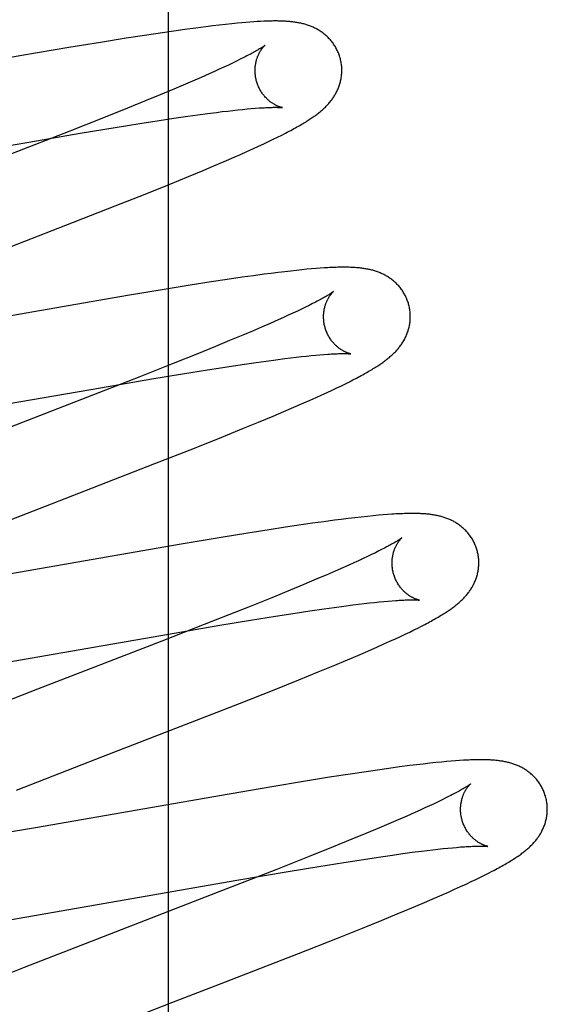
# Model space of a CAD drawing. Header units: inches. Extents: x 0 to 270, y 0 to 175.
# Tile 56 of 81: x 90.982 to 91.103, y 89.816 to 90.044. Entities that reach past the tile are written whole.
import ezdxf

# ---------------------------------------------------------------- set-up
doc = ezdxf.new("R2010")
doc.units = ezdxf.units.IN
doc.header["$LTSCALE"] = 14.84127
doc.header["$MEASUREMENT"] = 0
doc.linetypes.add('HIDDEN', pattern=[0.2, 0.1, -0.1])
doc.layers.add('DEFAULT_2', color=8, linetype='HIDDEN')

msp = doc.modelspace()

# ---------------------------------------------------------------- linework, layer by layer
at = {"layer": 'DEFAULT_2', "color": 8, "linetype": 'HIDDEN'}
for p, q in [((91.01586, 86.13568), (91.01586, 91.63618)), ((91.03464, 90.043), (91.03372, 90.04293)), ((91.03551, 90.04307), (91.03464, 90.043)), ((91.03632, 90.04312), (91.03551, 90.04307)), ((91.03708, 90.04316), (91.03632, 90.04312)), ((91.01712, 90.04095), (91.01448, 90.04056)), ((91.01966, 90.0413), (91.01712, 90.04095)), ((91.02213, 90.04164), (91.01966, 90.0413)), ((91.02451, 90.04195), (91.02213, 90.04164)), ((91.02605, 90.04214), (91.02451, 90.04195)), ((91.02756, 90.04231), (91.02605, 90.04214)), ((91.02903, 90.04248), (91.02756, 90.04231)), ((91.03046, 90.04263), (91.02903, 90.04248)), ((91.03168, 90.04275), (91.03046, 90.04263)), ((91.03274, 90.04285), (91.03168, 90.04275)), ((91.03372, 90.04293), (91.03274, 90.04285)), ((91.00612, 90.03928), (91.00018, 90.03833)), ((91.01085, 90.04002), (91.00612, 90.03928)), ((91.01448, 90.04056), (91.01085, 90.04002)), ((90.99292, 90.03712), (90.98204, 90.03527)), ((91.00018, 90.03833), (90.99292, 90.03712)), ((90.98204, 90.03527), (90.93669, 90.02737)), ((91.03156, 90.03401), (91.03065, 90.03357)), ((91.03241, 90.03443), (91.03156, 90.03401)), ((91.0332, 90.03482), (91.03241, 90.03443)), ((91.02645, 90.03161), (91.02526, 90.03108)), ((91.02758, 90.03213), (91.02645, 90.03161)), ((91.02866, 90.03263), (91.02758, 90.03213)), ((91.02968, 90.03311), (91.02866, 90.03263)), ((91.03065, 90.03357), (91.02968, 90.03311)), ((91.02138, 90.02938), (91.01928, 90.02848)), ((91.02338, 90.03025), (91.02138, 90.02938)), ((91.02526, 90.03108), (91.02338, 90.03025)), ((91.01707, 90.02754), (91.01397, 90.02625)), ((91.01928, 90.02848), (91.01707, 90.02754)), ((91.01069, 90.0249), (91.00638, 90.02314)), ((91.01397, 90.02625), (91.01069, 90.0249)), ((91.00638, 90.02314), (91.0009, 90.02095)), ((91.02951, 90.0225), (91.03072, 90.02264)), ((91.03072, 90.02264), (91.03187, 90.02276)), ((91.03187, 90.02276), (91.03296, 90.02288)), ((91.03296, 90.02288), (91.03398, 90.02297)), ((91.03398, 90.02297), (91.03495, 90.02306)), ((91.03495, 90.02306), (91.03587, 90.02313)), ((91.0009, 90.02095), (90.99314, 90.01788)), ((91.00925, 90.01962), (91.01373, 90.02032)), ((91.01373, 90.02032), (91.01713, 90.02083)), ((91.01713, 90.02083), (91.02036, 90.0213)), ((91.02036, 90.0213), (91.02266, 90.02162)), ((91.02266, 90.02162), (91.02485, 90.02192)), ((91.02485, 90.02192), (91.02692, 90.02219)), ((91.02692, 90.02219), (91.02824, 90.02235)), ((91.02824, 90.02235), (91.02951, 90.0225)), ((90.99548, 90.01737), (91.00355, 90.01871)), ((91.00355, 90.01871), (91.00925, 90.01962)), ((90.99314, 90.01788), (90.97965, 90.01261)), ((90.98366, 90.01535), (90.99548, 90.01737)), ((91.03895, 90.01547), (91.04002, 90.01599)), ((91.04002, 90.01599), (91.04102, 90.01648)), ((91.04102, 90.01648), (91.04196, 90.01695)), ((91.04196, 90.01695), (91.04284, 90.0174)), ((90.93472, 90.00684), (90.98366, 90.01535)), ((91.03391, 90.01315), (91.03529, 90.01377)), ((91.03529, 90.01377), (91.03659, 90.01436)), ((91.03659, 90.01436), (91.03781, 90.01493)), ((91.03781, 90.01493), (91.03895, 90.01547)), ((91.02868, 90.01085), (91.03098, 90.01185)), ((91.03098, 90.01185), (91.03247, 90.0125)), ((91.03247, 90.0125), (91.03391, 90.01315)), ((91.02387, 90.00881), (91.02632, 90.00984)), ((91.02632, 90.00984), (91.02868, 90.01085)), ((91.01604, 90.00558), (91.02048, 90.0074)), ((91.02048, 90.0074), (91.02387, 90.00881)), ((91.01045, 90.00333), (91.01604, 90.00558)), ((91.00359, 90.0006), (91.01045, 90.00333)), ((90.99221, 89.99614), (91.00359, 90.0006)), ((90.96914, 89.9872), (90.99221, 89.99614)), ((91.05082, 89.98624), (91.04987, 89.98617)), ((91.05172, 89.9863), (91.05082, 89.98624)), ((91.03288, 89.98415), (91.02936, 89.98364)), ((91.03544, 89.98451), (91.03288, 89.98415)), ((91.03794, 89.98485), (91.03544, 89.98451)), ((91.03957, 89.98506), (91.03794, 89.98485)), ((91.04115, 89.98526), (91.03957, 89.98506)), ((91.04266, 89.98544), (91.04115, 89.98526)), ((91.04408, 89.9856), (91.04266, 89.98544)), ((91.04541, 89.98575), (91.04408, 89.9856)), ((91.04664, 89.98588), (91.04541, 89.98575)), ((91.04779, 89.98599), (91.04664, 89.98588)), ((91.04887, 89.98609), (91.04779, 89.98599)), ((91.04987, 89.98617), (91.04887, 89.98609)), ((91.02087, 89.98232), (91.01486, 89.98135)), ((91.02567, 89.98308), (91.02087, 89.98232)), ((91.02936, 89.98364), (91.02567, 89.98308)), ((91.00645, 89.97995), (90.94283, 89.96893)), ((91.01486, 89.98135), (91.00645, 89.97995)), ((91.04743, 89.97726), (91.04653, 89.97682)), ((91.04828, 89.97767), (91.04743, 89.97726)), ((91.04906, 89.97807), (91.04828, 89.97767)), ((91.04236, 89.97488), (91.04118, 89.97435)), ((91.04349, 89.97539), (91.04236, 89.97488)), ((91.04456, 89.97589), (91.04349, 89.97539)), ((91.04557, 89.97636), (91.04456, 89.97589)), ((91.04653, 89.97682), (91.04557, 89.97636)), ((91.03733, 89.97266), (91.03524, 89.97176)), ((91.03931, 89.97352), (91.03733, 89.97266)), ((91.04118, 89.97435), (91.03931, 89.97352)), ((91.03304, 89.97083), (91.02996, 89.96954)), ((91.03524, 89.97176), (91.03304, 89.97083)), ((91.0267, 89.9682), (91.02241, 89.96645)), ((91.02996, 89.96954), (91.0267, 89.9682)), ((91.02241, 89.96645), (91.01695, 89.96426)), ((91.04529, 89.96571), (91.04651, 89.96585)), ((91.04651, 89.96585), (91.04767, 89.96597)), ((91.04767, 89.96597), (91.04877, 89.96609)), ((91.04877, 89.96609), (91.04981, 89.96619)), ((91.04981, 89.96619), (91.05079, 89.96627)), ((91.05079, 89.96627), (91.05171, 89.96635)), ((91.01695, 89.96426), (91.00923, 89.9612)), ((91.02487, 89.96281), (91.02939, 89.96351)), ((91.02939, 89.96351), (91.03282, 89.96403)), ((91.03282, 89.96403), (91.03608, 89.9645)), ((91.03608, 89.9645), (91.03839, 89.96483)), ((91.03839, 89.96483), (91.0406, 89.96512)), ((91.0406, 89.96512), (91.04269, 89.96539)), ((91.04269, 89.96539), (91.04402, 89.96556)), ((91.04402, 89.96556), (91.04529, 89.96571)), ((91.01203, 89.96071), (91.01912, 89.96188)), ((91.01912, 89.96188), (91.02487, 89.96281)), ((91.00923, 89.9612), (90.99579, 89.95595)), ((91.00018, 89.95869), (91.01203, 89.96071)), ((91.0547, 89.95866), (91.05572, 89.95915)), ((91.05572, 89.95915), (91.05666, 89.95961)), ((91.05666, 89.95961), (91.05756, 89.96006)), ((91.05756, 89.96006), (91.05839, 89.96048)), ((91.05839, 89.96048), (91.05918, 89.96089)), ((90.95096, 89.95012), (91.00018, 89.95869)), ((91.04992, 89.95645), (91.05123, 89.95704)), ((91.05123, 89.95704), (91.05246, 89.95761)), ((91.05246, 89.95761), (91.05362, 89.95815)), ((91.05362, 89.95815), (91.0547, 89.95866)), ((90.99579, 89.95595), (90.96815, 89.94526)), ((91.04479, 89.9542), (91.04707, 89.95519)), ((91.04707, 89.95519), (91.04853, 89.95583)), ((91.04853, 89.95583), (91.04992, 89.95645)), ((91.03663, 89.95076), (91.04, 89.95216)), ((91.04, 89.95216), (91.04243, 89.95319)), ((91.04243, 89.95319), (91.04479, 89.9542)), ((91.03312, 89.94932), (91.03663, 89.95076)), ((91.02855, 89.94746), (91.03312, 89.94932)), ((91.02183, 89.94478), (91.02855, 89.94746)), ((91.01271, 89.94119), (91.02183, 89.94478)), ((91.06638, 89.92943), (91.06536, 89.92935)), ((91.04909, 89.92742), (91.04645, 89.92704)), ((91.05165, 89.92778), (91.04909, 89.92742)), ((91.05412, 89.92811), (91.05165, 89.92778)), ((91.05571, 89.92831), (91.05412, 89.92811)), ((91.05726, 89.92851), (91.05571, 89.92831)), ((91.05879, 89.92869), (91.05726, 89.92851)), ((91.0603, 89.92886), (91.05879, 89.92869)), ((91.06174, 89.92902), (91.0603, 89.92886)), ((91.06305, 89.92915), (91.06174, 89.92902)), ((91.06425, 89.92926), (91.06305, 89.92915)), ((91.06536, 89.92935), (91.06425, 89.92926)), ((91.03413, 89.92513), (91.02799, 89.92412)), ((91.03904, 89.92591), (91.03413, 89.92513)), ((91.04282, 89.92649), (91.03904, 89.92591)), ((91.04645, 89.92704), (91.04282, 89.92649)), ((91.02799, 89.92412), (91.01833, 89.92249)), ((91.01833, 89.92249), (90.97062, 89.91419)), ((91.06355, 89.92063), (91.06267, 89.9202)), ((91.06437, 89.92104), (91.06355, 89.92063)), ((91.06513, 89.92142), (91.06437, 89.92104)), ((91.05857, 89.91828), (91.05741, 89.91775)), ((91.05968, 89.91879), (91.05857, 89.91828)), ((91.06074, 89.91928), (91.05968, 89.91879)), ((91.06173, 89.91975), (91.06074, 89.91928)), ((91.06267, 89.9202), (91.06173, 89.91975)), ((91.05427, 89.91637), (91.05224, 89.91548)), ((91.05619, 89.91721), (91.05427, 89.91637)), ((91.05741, 89.91775), (91.05619, 89.91721)), ((91.05009, 89.91457), (91.04708, 89.9133)), ((91.05224, 89.91548), (91.05009, 89.91457)), ((91.04388, 89.91198), (91.03966, 89.91025)), ((91.04708, 89.9133), (91.04388, 89.91198)), ((91.03966, 89.91025), (91.03428, 89.90808)), ((91.06096, 89.9089), (91.06218, 89.90904)), ((91.06218, 89.90904), (91.06334, 89.90917)), ((91.06334, 89.90917), (91.06445, 89.90928)), ((91.06445, 89.90928), (91.0655, 89.90938)), ((91.0655, 89.90938), (91.06648, 89.90947)), ((91.06648, 89.90947), (91.06741, 89.90955)), ((91.03428, 89.90808), (91.02664, 89.90505)), ((91.04504, 89.9067), (91.04847, 89.90722)), ((91.04847, 89.90722), (91.05173, 89.90769)), ((91.05173, 89.90769), (91.05404, 89.90802)), ((91.05404, 89.90802), (91.05625, 89.90831)), ((91.05625, 89.90831), (91.05835, 89.90859)), ((91.05835, 89.90859), (91.05968, 89.90875)), ((91.05968, 89.90875), (91.06096, 89.9089)), ((91.02664, 89.90505), (91.01435, 89.90024)), ((91.02769, 89.90389), (91.03477, 89.90507)), ((91.03477, 89.90507), (91.04052, 89.90599)), ((91.04052, 89.90599), (91.04504, 89.9067)), ((91.01585, 89.90187), (91.02769, 89.90389)), ((91.07045, 89.90185), (91.07147, 89.90234)), ((91.07147, 89.90234), (91.07243, 89.90281)), ((91.07243, 89.90281), (91.07332, 89.90325)), ((91.07332, 89.90325), (91.07416, 89.90368)), ((91.07416, 89.90368), (91.07495, 89.90409)), ((90.96086, 89.89233), (91.01585, 89.90187)), ((91.01435, 89.90024), (90.98567, 89.88914)), ((91.06552, 89.89958), (91.06689, 89.9002)), ((91.06689, 89.9002), (91.06816, 89.90078)), ((91.06816, 89.90078), (91.06935, 89.90133)), ((91.06935, 89.90133), (91.07045, 89.90185)), ((91.05955, 89.89696), (91.06185, 89.89795)), ((91.06185, 89.89795), (91.06408, 89.89894)), ((91.06408, 89.89894), (91.06552, 89.89958)), ((91.05385, 89.89456), (91.05716, 89.89595)), ((91.05716, 89.89595), (91.05955, 89.89696)), ((91.04588, 89.8913), (91.05039, 89.89313)), ((91.05039, 89.89313), (91.05385, 89.89456)), ((91.04022, 89.88902), (91.04588, 89.8913)), ((90.98567, 89.88914), (90.96773, 89.88215)), ((91.03227, 89.88587), (91.04022, 89.88902)), ((91.01858, 89.88053), (91.03227, 89.88587)), ((91.00091, 89.87369), (91.01858, 89.88053)), ((90.9808, 89.86589), (91.00091, 89.87369)), ((91.08297, 89.8727), (91.08204, 89.87263)), ((91.06406, 89.87051), (91.06141, 89.87012)), ((91.06663, 89.87087), (91.06406, 89.87051)), ((91.06911, 89.87121), (91.06663, 89.87087)), ((91.07151, 89.87152), (91.06911, 89.87121)), ((91.07306, 89.87172), (91.07151, 89.87152)), ((91.07459, 89.8719), (91.07306, 89.87172)), ((91.07608, 89.87207), (91.07459, 89.8719)), ((91.07749, 89.87222), (91.07608, 89.87207)), ((91.07879, 89.87235), (91.07749, 89.87222)), ((91.07997, 89.87246), (91.07879, 89.87235)), ((91.08104, 89.87255), (91.07997, 89.87246)), ((91.08204, 89.87263), (91.08104, 89.87255)), ((91.05299, 89.86883), (91.04701, 89.86786)), ((91.05775, 89.86957), (91.05299, 89.86883)), ((91.06141, 89.87012), (91.05775, 89.86957)), ((91.03971, 89.86665), (91.02765, 89.86459)), ((91.04701, 89.86786), (91.03971, 89.86665)), ((91.02765, 89.86459), (90.98563, 89.85726)), ((91.07895, 89.86364), (91.07804, 89.8632)), ((91.0798, 89.86406), (91.07895, 89.86364)), ((91.08058, 89.86446), (91.0798, 89.86406)), ((91.07498, 89.86177), (91.07385, 89.86125)), ((91.07606, 89.86227), (91.07498, 89.86177)), ((91.07708, 89.86274), (91.07606, 89.86227)), ((91.07804, 89.8632), (91.07708, 89.86274)), ((91.06879, 89.85902), (91.06669, 89.85812)), ((91.07078, 89.85989), (91.06879, 89.85902)), ((91.07266, 89.86072), (91.07078, 89.85989)), ((91.07385, 89.86125), (91.07266, 89.86072)), ((90.98563, 89.85726), (90.97291, 89.85509)), ((91.06448, 89.85718), (91.06138, 89.85589)), ((91.06669, 89.85812), (91.06448, 89.85718)), ((91.05811, 89.85454), (91.0538, 89.85279)), ((91.06138, 89.85589), (91.05811, 89.85454)), ((91.0538, 89.85279), (91.04833, 89.85059)), ((91.07677, 89.85211), (91.07799, 89.85225)), ((91.07799, 89.85225), (91.07915, 89.85238)), ((91.07915, 89.85238), (91.08026, 89.85249)), ((91.08026, 89.85249), (91.08131, 89.8526)), ((91.08131, 89.8526), (91.08229, 89.85268)), ((91.08229, 89.85268), (91.08322, 89.85276)), ((91.04833, 89.85059), (91.04058, 89.84753)), ((91.06084, 89.84991), (91.06427, 89.85043)), ((91.06427, 89.85043), (91.06753, 89.8509)), ((91.06753, 89.8509), (91.06985, 89.85123)), ((91.06985, 89.85123), (91.07206, 89.85153)), ((91.07206, 89.85153), (91.07416, 89.8518)), ((91.07416, 89.8518), (91.07549, 89.85196)), ((91.07549, 89.85196), (91.07677, 89.85211)), ((91.04347, 89.8471), (91.05056, 89.84828)), ((91.05056, 89.84828), (91.05631, 89.8492)), ((91.05631, 89.8492), (91.06084, 89.84991)), ((91.04058, 89.84753), (91.0271, 89.84227)), ((91.03161, 89.84508), (91.04347, 89.8471)), ((91.08675, 89.8453), (91.08778, 89.8458)), ((91.08778, 89.8458), (91.08874, 89.84628)), ((91.08874, 89.84628), (91.08963, 89.84673)), ((91.08963, 89.84673), (91.09047, 89.84716)), ((90.97656, 89.83553), (91.03161, 89.84508)), ((91.08182, 89.84302), (91.08318, 89.84363)), ((91.08318, 89.84363), (91.08446, 89.84422)), ((91.08446, 89.84422), (91.08565, 89.84478)), ((91.08565, 89.84478), (91.08675, 89.8453)), ((91.0271, 89.84227), (90.9994, 89.83154)), ((91.07668, 89.84075), (91.07893, 89.84173)), ((91.07893, 89.84173), (91.0804, 89.84238)), ((91.0804, 89.84238), (91.08182, 89.84302)), ((91.06859, 89.83733), (91.07194, 89.83873)), ((91.07194, 89.83873), (91.07435, 89.83975)), ((91.07435, 89.83975), (91.07668, 89.84075)), ((91.0651, 89.8359), (91.06859, 89.83733)), ((91.05485, 89.83177), (91.06056, 89.83405)), ((91.06056, 89.83405), (91.0651, 89.8359)), ((91.04584, 89.82821), (91.05485, 89.83177)), ((90.9994, 89.83154), (90.98262, 89.825)), ((91.02659, 89.82073), (91.04584, 89.82821)), ((90.98262, 89.825), (90.97281, 89.82112)), ((91.01661, 89.81686), (91.02659, 89.82073)), ((90.99655, 89.80908), (91.01661, 89.81686))]:
    msp.add_line(p, q, dxfattribs=at)
for points in [[(91.05543, 90.03473), (91.05537, 90.03494), (91.05529, 90.03519), (91.05521, 90.03543), (91.05512, 90.03567), (91.05503, 90.03591), (91.05493, 90.03615), (91.05482, 90.03638), (91.05471, 90.03661), (91.0546, 90.03684), (91.05447, 90.03706), (91.05435, 90.03728), (91.05422, 90.0375), (91.05408, 90.03771), (91.05394, 90.03792), (91.0538, 90.03812), (91.05365, 90.03833), (91.0535, 90.03852), (91.05334, 90.03871), (91.05318, 90.0389), (91.05302, 90.03908), (91.05285, 90.03926), (91.05268, 90.03944), (91.05251, 90.03961), (91.05233, 90.03977), (91.05215, 90.03993), (91.05197, 90.04008), (91.05179, 90.04024), (91.05161, 90.04038), (91.05142, 90.04052), (91.05123, 90.04066), (91.05104, 90.04079), (91.05084, 90.04092), (91.05065, 90.04105), (91.05045, 90.04117), (91.05024, 90.04129), (91.05004, 90.0414), (91.04984, 90.04151), (91.04963, 90.04161), (91.04942, 90.04172), (91.04922, 90.04181), (91.04901, 90.0419), (91.0488, 90.04199), (91.04858, 90.04208), (91.04837, 90.04216), (91.04815, 90.04224), (91.04793, 90.04231), (91.04771, 90.04238), (91.04749, 90.04245), (91.04727, 90.04251), (91.04705, 90.04257), (91.04682, 90.04263), (91.0466, 90.04269), (91.04637, 90.04274), (91.04614, 90.04279), (91.04592, 90.04283), (91.04569, 90.04287), (91.04546, 90.04291), (91.04523, 90.04295), (91.045, 90.04298), (91.04477, 90.04302), (91.04453, 90.04304), (91.0443, 90.04307), (91.04406, 90.0431), (91.04382, 90.04312), (91.04358, 90.04314), (91.04334, 90.04316), (91.04309, 90.04318), (91.04284, 90.04319), (91.04259, 90.04321), (91.04233, 90.04322), (91.04207, 90.04323), (91.0418, 90.04324), (91.04153, 90.04325), (91.04126, 90.04325), (91.04097, 90.04326), (91.04069, 90.04326), (91.0404, 90.04326), (91.0401, 90.04326), (91.03979, 90.04325), (91.03948, 90.04325), (91.03916, 90.04324), (91.03884, 90.04323), (91.0385, 90.04322), (91.03816, 90.04321), (91.03781, 90.0432), (91.03708, 90.04316)], [(91.03811, 90.03767), (91.0381, 90.03766), (91.03809, 90.03765), (91.03807, 90.03763), (91.03803, 90.03761), (91.03799, 90.03758), (91.03794, 90.03754), (91.03789, 90.0375), (91.03782, 90.03745), (91.03774, 90.03739), (91.03764, 90.03733), (91.03754, 90.03726), (91.03742, 90.03718), (91.03729, 90.0371), (91.03715, 90.03701), (91.03699, 90.03691), (91.03682, 90.03681), (91.03663, 90.03669), (91.03643, 90.03657), (91.03621, 90.03645), (91.03598, 90.03631), (91.03573, 90.03617), (91.03547, 90.03603), (91.03519, 90.03587), (91.0349, 90.03571), (91.03459, 90.03555), (91.03426, 90.03538), (91.03392, 90.0352), (91.03357, 90.03501), (91.0332, 90.03482)], [(91.03616, 90.02937), (91.03611, 90.02957), (91.03605, 90.02981), (91.036, 90.03004), (91.03596, 90.03028), (91.03592, 90.03051), (91.03589, 90.03075), (91.03587, 90.03098), (91.03585, 90.03121), (91.03583, 90.03144), (91.03583, 90.03167), (91.03583, 90.0319), (91.03583, 90.03213), (91.03584, 90.03235), (91.03586, 90.03257), (91.03588, 90.03279), (91.0359, 90.033), (91.03593, 90.03321), (91.03597, 90.03341), (91.036, 90.03362), (91.03605, 90.03381), (91.03609, 90.034), (91.03614, 90.03419), (91.03619, 90.03437), (91.03624, 90.03454), (91.0363, 90.03471), (91.03636, 90.03488), (91.03642, 90.03503), (91.03648, 90.03519), (91.03654, 90.03534), (91.03661, 90.03548), (91.03667, 90.03562), (91.03674, 90.03576), (91.0368, 90.03589), (91.03687, 90.03601), (91.03693, 90.03613), (91.037, 90.03625), (91.03707, 90.03636), (91.03713, 90.03646), (91.0372, 90.03656), (91.03726, 90.03666), (91.03733, 90.03675), (91.03739, 90.03684), (91.03745, 90.03693), (91.03751, 90.03701), (91.03757, 90.03708), (91.03763, 90.03716), (91.03769, 90.03722), (91.03774, 90.03729), (91.03779, 90.03734), (91.03784, 90.0374), (91.03788, 90.03745), (91.03793, 90.03749), (91.03797, 90.03753), (91.038, 90.03757), (91.03803, 90.0376), (91.03806, 90.03762), (91.03808, 90.03764), (91.0381, 90.03766), (91.03811, 90.03767), (91.03811, 90.03767)], [(91.04284, 90.0174), (91.04326, 90.01761), (91.04366, 90.01782), (91.04405, 90.01803), (91.04442, 90.01823), (91.04479, 90.01843), (91.04514, 90.01863), (91.04548, 90.01882), (91.04581, 90.019), (91.04613, 90.01918), (91.04644, 90.01936), (91.04673, 90.01954), (91.04702, 90.01971), (91.0473, 90.01988), (91.04757, 90.02004), (91.04782, 90.0202), (91.04807, 90.02036), (91.04832, 90.02052), (91.04855, 90.02067), (91.04878, 90.02083), (91.049, 90.02098), (91.04922, 90.02113), (91.04943, 90.02128), (91.04964, 90.02142), (91.04984, 90.02157), (91.05004, 90.02172), (91.05024, 90.02187), (91.05043, 90.02202), (91.05062, 90.02217), (91.0508, 90.02232), (91.05098, 90.02247), (91.05116, 90.02262), (91.05134, 90.02278), (91.05152, 90.02293), (91.05169, 90.02309), (91.05186, 90.02325), (91.05203, 90.02341), (91.05219, 90.02358), (91.05236, 90.02375), (91.05252, 90.02392), (91.05267, 90.02409), (91.05283, 90.02427), (91.05298, 90.02444), (91.05313, 90.02462), (91.05328, 90.02481), (91.05342, 90.02499), (91.05356, 90.02518), (91.05369, 90.02536), (91.05383, 90.02555), (91.05395, 90.02575), (91.05408, 90.02594), (91.0542, 90.02614), (91.05432, 90.02635), (91.05444, 90.02655), (91.05455, 90.02676), (91.05466, 90.02697), (91.05476, 90.02719), (91.05486, 90.0274), (91.05495, 90.02762), (91.05504, 90.02784), (91.05513, 90.02806), (91.05521, 90.02829), (91.05528, 90.02852), (91.05536, 90.02875), (91.05542, 90.02898), (91.05549, 90.02922), (91.05554, 90.02945), (91.0556, 90.0297), (91.05564, 90.02994), (91.05569, 90.03019), (91.05572, 90.03043), (91.05575, 90.03068), (91.05578, 90.03094), (91.0558, 90.03119), (91.05581, 90.03144), (91.05582, 90.0317), (91.05582, 90.03196), (91.05581, 90.03221), (91.0558, 90.03247), (91.05579, 90.03273), (91.05576, 90.03299), (91.05573, 90.03324), (91.0557, 90.0335), (91.05565, 90.03376), (91.0556, 90.03401), (91.05555, 90.03427), (91.05549, 90.03452), (91.05543, 90.03473)], [(91.04212, 90.02328), (91.04211, 90.02328), (91.0421, 90.02328), (91.04207, 90.02328), (91.04205, 90.02329), (91.04201, 90.0233), (91.04197, 90.02331), (91.04192, 90.02332), (91.04187, 90.02333), (91.04181, 90.02335), (91.04175, 90.02337), (91.04168, 90.02339), (91.0416, 90.02341), (91.04153, 90.02344), (91.04144, 90.02346), (91.04136, 90.0235), (91.04127, 90.02353), (91.04117, 90.02357), (91.04108, 90.02361), (91.04098, 90.02365), (91.04087, 90.0237), (91.04077, 90.02375), (91.04066, 90.0238), (91.04055, 90.02386), (91.04044, 90.02392), (91.04032, 90.02398), (91.0402, 90.02405), (91.04008, 90.02412), (91.03996, 90.0242), (91.03983, 90.02428), (91.0397, 90.02437), (91.03957, 90.02446), (91.03944, 90.02455), (91.03931, 90.02465), (91.03918, 90.02476), (91.03904, 90.02487), (91.03891, 90.02499), (91.03877, 90.02511), (91.03863, 90.02523), (91.0385, 90.02537), (91.03836, 90.02551), (91.03822, 90.02565), (91.03809, 90.02581), (91.03795, 90.02597), (91.03782, 90.02613), (91.03768, 90.0263), (91.03755, 90.02647), (91.03743, 90.02665), (91.0373, 90.02684), (91.03718, 90.02703), (91.03707, 90.02723), (91.03695, 90.02743), (91.03684, 90.02763), (91.03674, 90.02784), (91.03664, 90.02806), (91.03655, 90.02827), (91.03646, 90.02849), (91.03637, 90.02872), (91.03629, 90.02894), (91.03622, 90.02917), (91.03616, 90.02937)], [(91.03587, 90.02313), (91.03674, 90.0232), (91.03714, 90.02322), (91.03753, 90.02325), (91.03791, 90.02327), (91.03826, 90.02329), (91.03859, 90.0233), (91.03891, 90.02332), (91.03921, 90.02333), (91.03949, 90.02333), (91.03975, 90.02334), (91.04, 90.02335), (91.04023, 90.02335), (91.04045, 90.02335), (91.04065, 90.02335), (91.04084, 90.02335), (91.04101, 90.02334), (91.04117, 90.02334), (91.04131, 90.02333), (91.04144, 90.02333), (91.04156, 90.02332), (91.04166, 90.02332), (91.04176, 90.02331), (91.04184, 90.0233), (91.04191, 90.0233), (91.04197, 90.02329), (91.04202, 90.02329), (91.04206, 90.02328), (91.04208, 90.02328), (91.0421, 90.02328), (91.04211, 90.02328)], [(91.07122, 89.97794), (91.07116, 89.97815), (91.07108, 89.9784), (91.071, 89.97865), (91.07091, 89.97889), (91.07081, 89.97913), (91.07071, 89.97937), (91.0706, 89.97961), (91.07049, 89.97984), (91.07037, 89.98007), (91.07025, 89.98029), (91.07012, 89.98052), (91.06999, 89.98074), (91.06985, 89.98095), (91.06971, 89.98116), (91.06956, 89.98137), (91.06941, 89.98157), (91.06926, 89.98177), (91.0691, 89.98196), (91.06894, 89.98215), (91.06877, 89.98233), (91.0686, 89.98251), (91.06843, 89.98269), (91.06825, 89.98286), (91.06807, 89.98302), (91.06789, 89.98318), (91.06771, 89.98334), (91.06753, 89.98349), (91.06734, 89.98363), (91.06715, 89.98378), (91.06696, 89.98391), (91.06676, 89.98405), (91.06656, 89.98418), (91.06636, 89.9843), (91.06616, 89.98442), (91.06596, 89.98454), (91.06575, 89.98465), (91.06554, 89.98476), (91.06533, 89.98487), (91.06512, 89.98497), (91.06491, 89.98506), (91.0647, 89.98515), (91.06449, 89.98524), (91.06427, 89.98533), (91.06405, 89.98541), (91.06383, 89.98548), (91.06361, 89.98556), (91.06339, 89.98563), (91.06316, 89.98569), (91.06294, 89.98576), (91.06271, 89.98582), (91.06248, 89.98587), (91.06226, 89.98592), (91.06203, 89.98597), (91.0618, 89.98602), (91.06157, 89.98606), (91.06134, 89.98611), (91.06111, 89.98614), (91.06087, 89.98618), (91.06064, 89.98621), (91.0604, 89.98624), (91.06016, 89.98627), (91.05992, 89.9863), (91.05967, 89.98632), (91.05942, 89.98635), (91.05917, 89.98637), (91.05891, 89.98639), (91.05864, 89.9864), (91.05837, 89.98642), (91.05809, 89.98643), (91.05781, 89.98644), (91.05752, 89.98645), (91.05722, 89.98646), (91.05691, 89.98646), (91.0566, 89.98647), (91.05628, 89.98647), (91.05595, 89.98647), (91.05561, 89.98646), (91.05526, 89.98646), (91.05491, 89.98645), (91.05454, 89.98644), (91.05417, 89.98643), (91.05378, 89.98641), (91.05339, 89.98639), (91.05299, 89.98638), (91.05258, 89.98635), (91.05172, 89.9863)], [(91.0539, 89.98088), (91.0539, 89.98087), (91.05388, 89.98086), (91.05386, 89.98084), (91.05383, 89.98082), (91.05379, 89.98079), (91.05374, 89.98076), (91.05369, 89.98071), (91.05362, 89.98067), (91.05354, 89.98061), (91.05345, 89.98055), (91.05335, 89.98048), (91.05323, 89.98041), (91.0531, 89.98032), (91.05296, 89.98023), (91.05281, 89.98014), (91.05264, 89.98003), (91.05246, 89.97992), (91.05226, 89.9798), (91.05204, 89.97968), (91.05181, 89.97955), (91.05157, 89.97941), (91.05131, 89.97926), (91.05103, 89.97911), (91.05074, 89.97895), (91.05044, 89.97879), (91.05011, 89.97862), (91.04978, 89.97844), (91.04942, 89.97826), (91.04906, 89.97807)], [(91.05195, 89.97258), (91.0519, 89.97278), (91.05184, 89.97301), (91.05179, 89.97325), (91.05175, 89.97348), (91.05171, 89.97372), (91.05168, 89.97395), (91.05166, 89.97419), (91.05164, 89.97442), (91.05163, 89.97465), (91.05162, 89.97488), (91.05162, 89.97511), (91.05162, 89.97533), (91.05163, 89.97555), (91.05165, 89.97577), (91.05167, 89.97599), (91.05169, 89.9762), (91.05172, 89.97641), (91.05176, 89.97662), (91.05179, 89.97682), (91.05184, 89.97701), (91.05188, 89.9772), (91.05193, 89.97739), (91.05198, 89.97757), (91.05203, 89.97774), (91.05209, 89.97791), (91.05215, 89.97808), (91.05221, 89.97823), (91.05227, 89.97839), (91.05233, 89.97854), (91.05239, 89.97868), (91.05246, 89.97882), (91.05252, 89.97896), (91.05259, 89.97909), (91.05265, 89.97921), (91.05272, 89.97933), (91.05279, 89.97945), (91.05285, 89.97956), (91.05292, 89.97966), (91.05298, 89.97977), (91.05305, 89.97986), (91.05311, 89.97996), (91.05318, 89.98004), (91.05324, 89.98013), (91.0533, 89.98021), (91.05336, 89.98029), (91.05342, 89.98036), (91.05347, 89.98043), (91.05353, 89.98049), (91.05358, 89.98055), (91.05362, 89.9806), (91.05367, 89.98065), (91.05371, 89.9807), (91.05375, 89.98074), (91.05379, 89.98077), (91.05382, 89.9808), (91.05385, 89.98083), (91.05387, 89.98085), (91.05389, 89.98086), (91.0539, 89.98087), (91.0539, 89.98088)], [(91.05918, 89.96089), (91.05956, 89.96109), (91.05993, 89.96129), (91.06028, 89.96148), (91.06063, 89.96167), (91.06097, 89.96185), (91.06129, 89.96204), (91.06161, 89.96222), (91.06192, 89.96239), (91.06222, 89.96257), (91.06251, 89.96274), (91.0628, 89.96291), (91.06307, 89.96308), (91.06334, 89.96324), (91.0636, 89.9634), (91.06386, 89.96357), (91.0641, 89.96372), (91.06434, 89.96388), (91.06458, 89.96404), (91.0648, 89.96419), (91.06502, 89.96434), (91.06524, 89.96449), (91.06544, 89.96464), (91.06565, 89.96479), (91.06585, 89.96494), (91.06604, 89.96509), (91.06623, 89.96524), (91.06642, 89.96539), (91.06661, 89.96554), (91.06679, 89.96569), (91.06697, 89.96585), (91.06715, 89.966), (91.06732, 89.96616), (91.0675, 89.96632), (91.06767, 89.96648), (91.06783, 89.96664), (91.068, 89.96681), (91.06816, 89.96697), (91.06832, 89.96714), (91.06848, 89.96732), (91.06864, 89.96749), (91.06879, 89.96767), (91.06894, 89.96785), (91.06908, 89.96803), (91.06922, 89.96821), (91.06936, 89.9684), (91.0695, 89.96859), (91.06963, 89.96878), (91.06976, 89.96897), (91.06988, 89.96917), (91.07, 89.96937), (91.07012, 89.96957), (91.07024, 89.96978), (91.07035, 89.96999), (91.07045, 89.9702), (91.07056, 89.97041), (91.07065, 89.97063), (91.07075, 89.97084), (91.07084, 89.97106), (91.07092, 89.97129), (91.071, 89.97151), (91.07108, 89.97174), (91.07115, 89.97197), (91.07122, 89.9722), (91.07128, 89.97244), (91.07134, 89.97267), (91.07139, 89.97292), (91.07144, 89.97316), (91.07148, 89.9734), (91.07151, 89.97365), (91.07154, 89.9739), (91.07157, 89.97415), (91.07159, 89.97441), (91.0716, 89.97466), (91.07161, 89.97491), (91.07161, 89.97517), (91.07161, 89.97543), (91.07159, 89.97568), (91.07158, 89.97594), (91.07155, 89.9762), (91.07152, 89.97646), (91.07149, 89.97671), (91.07144, 89.97697), (91.07139, 89.97722), (91.07134, 89.97748), (91.07128, 89.97773), (91.07122, 89.97794)], [(91.0579, 89.96649), (91.0579, 89.96648), (91.0579, 89.96649), (91.05789, 89.96649), (91.05787, 89.96649), (91.05784, 89.9665), (91.0578, 89.96651), (91.05776, 89.96651), (91.05771, 89.96653), (91.05766, 89.96654), (91.0576, 89.96656), (91.05754, 89.96657), (91.05747, 89.9666), (91.0574, 89.96662), (91.05732, 89.96664), (91.05724, 89.96667), (91.05715, 89.9667), (91.05706, 89.96674), (91.05697, 89.96678), (91.05687, 89.96682), (91.05677, 89.96686), (91.05667, 89.96691), (91.05656, 89.96696), (91.05645, 89.96701), (91.05634, 89.96706), (91.05623, 89.96713), (91.05611, 89.96719), (91.05599, 89.96726), (91.05587, 89.96733), (91.05575, 89.96741), (91.05562, 89.96749), (91.0555, 89.96757), (91.05537, 89.96766), (91.05523, 89.96776), (91.0551, 89.96786), (91.05497, 89.96797), (91.05483, 89.96808), (91.0547, 89.96819), (91.05456, 89.96831), (91.05443, 89.96844), (91.05429, 89.96858), (91.05415, 89.96872), (91.05401, 89.96886), (91.05388, 89.96901), (91.05374, 89.96917), (91.05361, 89.96934), (91.05348, 89.96951), (91.05335, 89.96968), (91.05322, 89.96986), (91.0531, 89.97005), (91.05297, 89.97024), (91.05286, 89.97043), (91.05274, 89.97064), (91.05264, 89.97084), (91.05253, 89.97105), (91.05243, 89.97126), (91.05234, 89.97148), (91.05225, 89.9717), (91.05216, 89.97193), (91.05208, 89.97215), (91.05201, 89.97238), (91.05195, 89.97258)], [(91.05171, 89.96635), (91.05257, 89.96641), (91.05298, 89.96644), (91.05337, 89.96646), (91.05374, 89.96648), (91.05409, 89.9665), (91.05442, 89.96651), (91.05473, 89.96653), (91.05503, 89.96654), (91.05531, 89.96654), (91.05557, 89.96655), (91.05581, 89.96655), (91.05604, 89.96656), (91.05625, 89.96656), (91.05645, 89.96656), (91.05663, 89.96655), (91.0568, 89.96655), (91.05696, 89.96655), (91.0571, 89.96654), (91.05723, 89.96654), (91.05735, 89.96653), (91.05746, 89.96653), (91.05755, 89.96652), (91.05763, 89.96651), (91.0577, 89.96651), (91.05776, 89.9665), (91.05781, 89.9665), (91.05785, 89.96649), (91.05787, 89.96649), (91.05789, 89.96649), (91.0579, 89.96649)], [(90.9654, 89.92283), (90.98887, 89.93193), (91.01271, 89.94119)], [(91.08701, 89.92115), (91.08695, 89.92136), (91.08687, 89.92161), (91.08679, 89.92186), (91.0867, 89.9221), (91.0866, 89.92234), (91.0865, 89.92258), (91.08639, 89.92282), (91.08628, 89.92305), (91.08616, 89.92328), (91.08604, 89.92351), (91.08591, 89.92373), (91.08578, 89.92395), (91.08564, 89.92416), (91.0855, 89.92438), (91.08535, 89.92458), (91.0852, 89.92478), (91.08504, 89.92498), (91.08488, 89.92518), (91.08472, 89.92537), (91.08455, 89.92555), (91.08438, 89.92573), (91.08421, 89.9259), (91.08404, 89.92607), (91.08386, 89.92624), (91.08368, 89.9264), (91.08349, 89.92655), (91.08331, 89.92671), (91.08312, 89.92685), (91.08293, 89.92699), (91.08274, 89.92713), (91.08254, 89.92726), (91.08234, 89.92739), (91.08214, 89.92752), (91.08194, 89.92764), (91.08173, 89.92776), (91.08153, 89.92787), (91.08132, 89.92798), (91.08111, 89.92808), (91.0809, 89.92818), (91.08069, 89.92828), (91.08047, 89.92837), (91.08026, 89.92846), (91.08004, 89.92854), (91.07982, 89.92862), (91.0796, 89.9287), (91.07938, 89.92877), (91.07916, 89.92884), (91.07893, 89.92891), (91.07871, 89.92897), (91.07848, 89.92903), (91.07825, 89.92909), (91.07802, 89.92914), (91.0778, 89.92919), (91.07757, 89.92923), (91.07734, 89.92928), (91.0771, 89.92932), (91.07687, 89.92936), (91.07664, 89.92939), (91.0764, 89.92943), (91.07616, 89.92946), (91.07592, 89.92949), (91.07568, 89.92951), (91.07543, 89.92954), (91.07518, 89.92956), (91.07493, 89.92958), (91.07467, 89.9296), (91.0744, 89.92961), (91.07413, 89.92963), (91.07385, 89.92964), (91.07357, 89.92965), (91.07327, 89.92966), (91.07297, 89.92967), (91.07267, 89.92967), (91.07235, 89.92967), (91.07203, 89.92968), (91.07169, 89.92967), (91.07135, 89.92967), (91.071, 89.92966), (91.07064, 89.92966), (91.07026, 89.92965), (91.06988, 89.92963), (91.06949, 89.92962), (91.06908, 89.9296), (91.06867, 89.92958), (91.06824, 89.92956), (91.0678, 89.92953), (91.06734, 89.9295), (91.06638, 89.92943)], [(91.06969, 89.92409), (91.06968, 89.92408), (91.06967, 89.92407), (91.06965, 89.92405), (91.06961, 89.92403), (91.06957, 89.924), (91.06952, 89.92396), (91.06946, 89.92392), (91.06939, 89.92387), (91.06931, 89.92381), (91.06922, 89.92375), (91.06912, 89.92368), (91.069, 89.9236), (91.06887, 89.92352), (91.06873, 89.92342), (91.06857, 89.92333), (91.0684, 89.92322), (91.06821, 89.92311), (91.06801, 89.92299), (91.06779, 89.92286), (91.06755, 89.92273), (91.0673, 89.92259), (91.06704, 89.92244), (91.06676, 89.92228), (91.06647, 89.92212), (91.06616, 89.92196), (91.06583, 89.92179), (91.06549, 89.92161), (91.06513, 89.92142)], [(91.06774, 89.91579), (91.06769, 89.91599), (91.06763, 89.91622), (91.06758, 89.91646), (91.06754, 89.91669), (91.0675, 89.91693), (91.06747, 89.91716), (91.06745, 89.9174), (91.06743, 89.91763), (91.06742, 89.91786), (91.06741, 89.91809), (91.06741, 89.91832), (91.06741, 89.91855), (91.06742, 89.91877), (91.06744, 89.91899), (91.06746, 89.91921), (91.06748, 89.91942), (91.06751, 89.91963), (91.06755, 89.91983), (91.06759, 89.92004), (91.06763, 89.92023), (91.06767, 89.92042), (91.06772, 89.92061), (91.06777, 89.92079), (91.06783, 89.92096), (91.06788, 89.92113), (91.06794, 89.9213), (91.068, 89.92145), (91.06806, 89.92161), (91.06812, 89.92176), (91.06819, 89.9219), (91.06825, 89.92204), (91.06832, 89.92218), (91.06839, 89.92231), (91.06845, 89.92243), (91.06852, 89.92255), (91.06858, 89.92267), (91.06865, 89.92278), (91.06872, 89.92288), (91.06878, 89.92298), (91.06885, 89.92308), (91.06891, 89.92317), (91.06897, 89.92326), (91.06903, 89.92335), (91.0691, 89.92343), (91.06916, 89.9235), (91.06921, 89.92358), (91.06927, 89.92364), (91.06932, 89.92371), (91.06937, 89.92376), (91.06942, 89.92382), (91.06947, 89.92387), (91.06951, 89.92391), (91.06955, 89.92395), (91.06958, 89.92398), (91.06961, 89.92401), (91.06964, 89.92404), (91.06966, 89.92406), (91.06968, 89.92407), (91.06969, 89.92408), (91.06969, 89.92409)], [(91.07495, 89.90409), (91.07533, 89.90429), (91.0757, 89.90448), (91.07605, 89.90468), (91.0764, 89.90487), (91.07674, 89.90505), (91.07707, 89.90524), (91.07739, 89.90542), (91.0777, 89.9056), (91.07801, 89.90577), (91.0783, 89.90595), (91.07859, 89.90612), (91.07887, 89.90629), (91.07914, 89.90645), (91.0794, 89.90662), (91.07965, 89.90678), (91.0799, 89.90694), (91.08014, 89.9071), (91.08037, 89.90725), (91.0806, 89.9074), (91.08082, 89.90756), (91.08103, 89.90771), (91.08124, 89.90786), (91.08145, 89.90801), (91.08164, 89.90815), (91.08184, 89.9083), (91.08203, 89.90845), (91.08222, 89.9086), (91.0824, 89.90875), (91.08258, 89.9089), (91.08276, 89.90905), (91.08294, 89.90921), (91.08311, 89.90936), (91.08329, 89.90952), (91.08345, 89.90968), (91.08362, 89.90985), (91.08379, 89.91001), (91.08395, 89.91018), (91.08411, 89.91035), (91.08427, 89.91052), (91.08442, 89.9107), (91.08458, 89.91087), (91.08473, 89.91105), (91.08487, 89.91124), (91.08501, 89.91142), (91.08515, 89.91161), (91.08529, 89.91179), (91.08542, 89.91198), (91.08554, 89.91218), (91.08567, 89.91237), (91.08579, 89.91257), (91.08591, 89.91278), (91.08602, 89.91298), (91.08614, 89.91319), (91.08624, 89.9134), (91.08635, 89.91362), (91.08644, 89.91383), (91.08654, 89.91405), (91.08663, 89.91427), (91.08671, 89.91449), (91.08679, 89.91472), (91.08687, 89.91494), (91.08694, 89.91517), (91.08701, 89.91541), (91.08707, 89.91564), (91.08713, 89.91588), (91.08718, 89.91612), (91.08723, 89.91637), (91.08727, 89.91661), (91.0873, 89.91686), (91.08734, 89.91711), (91.08736, 89.91736), (91.08738, 89.91761), (91.08739, 89.91787), (91.0874, 89.91812), (91.0874, 89.91838), (91.0874, 89.91864), (91.08738, 89.91889), (91.08737, 89.91915), (91.08734, 89.91941), (91.08731, 89.91967), (91.08728, 89.91992), (91.08723, 89.92018), (91.08719, 89.92043), (91.08713, 89.92069), (91.08707, 89.92094), (91.08701, 89.92115)], [(91.07369, 89.90969), (91.0737, 89.90969), (91.07369, 89.90969), (91.07368, 89.9097), (91.07365, 89.9097), (91.07362, 89.90971), (91.07359, 89.90971), (91.07355, 89.90972), (91.0735, 89.90974), (91.07345, 89.90975), (91.07339, 89.90977), (91.07332, 89.90979), (91.07325, 89.90981), (91.07318, 89.90983), (91.0731, 89.90986), (91.07302, 89.90988), (91.07293, 89.90992), (91.07284, 89.90995), (91.07275, 89.90999), (91.07265, 89.91003), (91.07255, 89.91007), (91.07245, 89.91012), (91.07234, 89.91017), (91.07224, 89.91022), (91.07212, 89.91028), (91.07201, 89.91034), (91.0719, 89.9104), (91.07178, 89.91047), (91.07166, 89.91054), (91.07153, 89.91062), (91.07141, 89.9107), (91.07128, 89.91079), (91.07115, 89.91088), (91.07102, 89.91097), (91.07089, 89.91107), (91.07075, 89.91118), (91.07062, 89.91129), (91.07048, 89.91141), (91.07035, 89.91153), (91.07021, 89.91166), (91.07007, 89.91179), (91.06994, 89.91193), (91.0698, 89.91208), (91.06966, 89.91223), (91.06953, 89.91239), (91.06939, 89.91255), (91.06926, 89.91272), (91.06913, 89.9129), (91.06901, 89.91308), (91.06888, 89.91326), (91.06876, 89.91345), (91.06865, 89.91365), (91.06853, 89.91385), (91.06842, 89.91405), (91.06832, 89.91426), (91.06822, 89.91447), (91.06813, 89.91469), (91.06804, 89.91491), (91.06795, 89.91514), (91.06787, 89.91536), (91.0678, 89.91559), (91.06774, 89.91579)], [(91.06741, 89.90955), (91.06827, 89.90961), (91.06867, 89.90964), (91.06906, 89.90966), (91.06944, 89.90968), (91.06979, 89.9097), (91.07013, 89.90972), (91.07046, 89.90973), (91.07077, 89.90974), (91.07106, 89.90975), (91.07134, 89.90976), (91.07159, 89.90976), (91.07184, 89.90977), (91.07206, 89.90977), (91.07227, 89.90977), (91.07245, 89.90976), (91.07262, 89.90976), (91.07278, 89.90976), (91.07292, 89.90975), (91.07305, 89.90975), (91.07316, 89.90974), (91.07326, 89.90973), (91.07335, 89.90973), (91.07343, 89.90972), (91.0735, 89.90972), (91.07356, 89.90971), (91.0736, 89.9097), (91.07364, 89.9097), (91.07367, 89.9097), (91.07369, 89.90969), (91.07369, 89.90969)], [(91.1028, 89.86436), (91.10274, 89.86457), (91.10266, 89.86482), (91.10258, 89.86506), (91.10249, 89.86531), (91.1024, 89.86555), (91.10229, 89.86578), (91.10219, 89.86602), (91.10208, 89.86625), (91.10196, 89.86648), (91.10184, 89.86671), (91.10171, 89.86693), (91.10157, 89.86715), (91.10144, 89.86736), (91.10129, 89.86757), (91.10115, 89.86778), (91.101, 89.86798), (91.10084, 89.86818), (91.10069, 89.86837), (91.10052, 89.86856), (91.10036, 89.86874), (91.10019, 89.86892), (91.10002, 89.8691), (91.09984, 89.86927), (91.09967, 89.86943), (91.09949, 89.86959), (91.0993, 89.86975), (91.09912, 89.8699), (91.09893, 89.87004), (91.09874, 89.87019), (91.09855, 89.87032), (91.09836, 89.87046), (91.09816, 89.87059), (91.09796, 89.87071), (91.09776, 89.87083), (91.09755, 89.87095), (91.09735, 89.87106), (91.09714, 89.87117), (91.09693, 89.87128), (91.09672, 89.87138), (91.09651, 89.87147), (91.0963, 89.87156), (91.09609, 89.87165), (91.09587, 89.87174), (91.09565, 89.87182), (91.09543, 89.87189), (91.09521, 89.87197), (91.09499, 89.87204), (91.09477, 89.8721), (91.09454, 89.87217), (91.09432, 89.87223), (91.09409, 89.87228), (91.09386, 89.87234), (91.09364, 89.87239), (91.09341, 89.87243), (91.09318, 89.87248), (91.09295, 89.87252), (91.09272, 89.87256), (91.09248, 89.87259), (91.09225, 89.87263), (91.09201, 89.87266), (91.09177, 89.87269), (91.09153, 89.87271), (91.09129, 89.87274), (91.09104, 89.87276), (91.09078, 89.87278), (91.09053, 89.8728), (91.09026, 89.87282), (91.08999, 89.87283), (91.08971, 89.87285), (91.08943, 89.87286), (91.08914, 89.87287), (91.08884, 89.87287), (91.08854, 89.87288), (91.08823, 89.87288), (91.08791, 89.87288), (91.08758, 89.87288), (91.08725, 89.87288), (91.08691, 89.87288), (91.08656, 89.87287), (91.0862, 89.87286), (91.08583, 89.87285), (91.08546, 89.87283), (91.08507, 89.87282), (91.08467, 89.8728), (91.08426, 89.87278), (91.08384, 89.87275), (91.08297, 89.8727)], [(91.08548, 89.8673), (91.08548, 89.86729), (91.08546, 89.86728), (91.08544, 89.86726), (91.08541, 89.86724), (91.08537, 89.86721), (91.08532, 89.86717), (91.08526, 89.86713), (91.08519, 89.86708), (91.08511, 89.86702), (91.08502, 89.86696), (91.08491, 89.86689), (91.0848, 89.86681), (91.08467, 89.86673), (91.08453, 89.86664), (91.08437, 89.86654), (91.0842, 89.86644), (91.08401, 89.86633), (91.08381, 89.86621), (91.08359, 89.86608), (91.08336, 89.86595), (91.08311, 89.86581), (91.08285, 89.86566), (91.08258, 89.86551), (91.08228, 89.86535), (91.08197, 89.86518), (91.08165, 89.86501), (91.08131, 89.86483), (91.08095, 89.86465), (91.08058, 89.86446)], [(91.08353, 89.859), (91.08348, 89.8592), (91.08343, 89.85943), (91.08338, 89.85967), (91.08333, 89.8599), (91.08329, 89.86014), (91.08326, 89.86037), (91.08324, 89.86061), (91.08322, 89.86084), (91.08321, 89.86107), (91.0832, 89.8613), (91.0832, 89.86153), (91.0832, 89.86175), (91.08321, 89.86198), (91.08323, 89.8622), (91.08325, 89.86241), (91.08327, 89.86263), (91.0833, 89.86283), (91.08334, 89.86304), (91.08338, 89.86324), (91.08342, 89.86344), (91.08346, 89.86363), (91.08351, 89.86381), (91.08356, 89.86399), (91.08362, 89.86417), (91.08367, 89.86434), (91.08373, 89.8645), (91.08379, 89.86466), (91.08385, 89.86481), (91.08391, 89.86496), (91.08398, 89.86511), (91.08404, 89.86525), (91.08411, 89.86538), (91.08417, 89.86551), (91.08424, 89.86564), (91.08431, 89.86576), (91.08437, 89.86587), (91.08444, 89.86598), (91.0845, 89.86609), (91.08457, 89.86619), (91.08463, 89.86629), (91.0847, 89.86638), (91.08476, 89.86647), (91.08482, 89.86655), (91.08488, 89.86663), (91.08494, 89.86671), (91.085, 89.86678), (91.08506, 89.86685), (91.08511, 89.86691), (91.08516, 89.86697), (91.08521, 89.86702), (91.08526, 89.86707), (91.0853, 89.86712), (91.08534, 89.86716), (91.08537, 89.86719), (91.0854, 89.86722), (91.08543, 89.86725), (91.08545, 89.86727), (91.08547, 89.86728), (91.08548, 89.86729), (91.08548, 89.8673)], [(91.09047, 89.84716), (91.09087, 89.84737), (91.09126, 89.84757), (91.09164, 89.84777), (91.092, 89.84797), (91.09236, 89.84817), (91.09271, 89.84836), (91.09304, 89.84855), (91.09337, 89.84874), (91.09369, 89.84892), (91.094, 89.8491), (91.0943, 89.84928), (91.0946, 89.84946), (91.09488, 89.84963), (91.09516, 89.84981), (91.09543, 89.84998), (91.09569, 89.85015), (91.09595, 89.85031), (91.0962, 89.85048), (91.09644, 89.85065), (91.09667, 89.85081), (91.0969, 89.85097), (91.09713, 89.85113), (91.09734, 89.8513), (91.09756, 89.85146), (91.09776, 89.85161), (91.09796, 89.85177), (91.09816, 89.85193), (91.09835, 89.85209), (91.09854, 89.85225), (91.09873, 89.85242), (91.09891, 89.85258), (91.09909, 89.85274), (91.09926, 89.85291), (91.09943, 89.85307), (91.0996, 89.85324), (91.09977, 89.85341), (91.09993, 89.85358), (91.10008, 89.85376), (91.10024, 89.85393), (91.10039, 89.85411), (91.10053, 89.85429), (91.10068, 89.85447), (91.10082, 89.85465), (91.10096, 89.85484), (91.10109, 89.85502), (91.10122, 89.85521), (91.10135, 89.85541), (91.10147, 89.8556), (91.10159, 89.8558), (91.10171, 89.85601), (91.10183, 89.85621), (91.10194, 89.85642), (91.10204, 89.85663), (91.10215, 89.85685), (91.10224, 89.85706), (91.10234, 89.85728), (91.10243, 89.8575), (91.10251, 89.85772), (91.10259, 89.85794), (91.10267, 89.85817), (91.10274, 89.8584), (91.1028, 89.85863), (91.10286, 89.85887), (91.10292, 89.8591), (91.10297, 89.85934), (91.10302, 89.85959), (91.10306, 89.85983), (91.1031, 89.86008), (91.10313, 89.86033), (91.10315, 89.86058), (91.10317, 89.86083), (91.10318, 89.86109), (91.10319, 89.86134), (91.10319, 89.8616), (91.10319, 89.86185), (91.10318, 89.86211), (91.10316, 89.86237), (91.10313, 89.86262), (91.1031, 89.86288), (91.10307, 89.86313), (91.10302, 89.86339), (91.10298, 89.86364), (91.10292, 89.8639), (91.10286, 89.86415), (91.1028, 89.86436)], [(91.08948, 89.8529), (91.08949, 89.8529), (91.08948, 89.8529), (91.08947, 89.85291), (91.08945, 89.85291), (91.08942, 89.85292), (91.08938, 89.85292), (91.08934, 89.85293), (91.08929, 89.85294), (91.08924, 89.85296), (91.08918, 89.85297), (91.08912, 89.85299), (91.08905, 89.85301), (91.08897, 89.85304), (91.0889, 89.85306), (91.08881, 89.85309), (91.08873, 89.85312), (91.08864, 89.85316), (91.08854, 89.85319), (91.08845, 89.85323), (91.08835, 89.85328), (91.08825, 89.85332), (91.08814, 89.85337), (91.08803, 89.85343), (91.08792, 89.85348), (91.08781, 89.85354), (91.08769, 89.85361), (91.08757, 89.85368), (91.08745, 89.85375), (91.08733, 89.85383), (91.0872, 89.85391), (91.08707, 89.85399), (91.08694, 89.85408), (91.08681, 89.85418), (91.08668, 89.85428), (91.08655, 89.85439), (91.08641, 89.8545), (91.08628, 89.85461), (91.08614, 89.85473), (91.08601, 89.85486), (91.08587, 89.855), (91.08573, 89.85514), (91.08559, 89.85528), (91.08546, 89.85543), (91.08532, 89.85559), (91.08519, 89.85576), (91.08506, 89.85593), (91.08493, 89.8561), (91.0848, 89.85628), (91.08468, 89.85647), (91.08456, 89.85666), (91.08444, 89.85685), (91.08433, 89.85705), (91.08422, 89.85726), (91.08411, 89.85747), (91.08401, 89.85768), (91.08392, 89.8579), (91.08383, 89.85812), (91.08374, 89.85834), (91.08367, 89.85857), (91.08359, 89.8588), (91.08353, 89.859)], [(91.08322, 89.85276), (91.08408, 89.85282), (91.08449, 89.85285), (91.08487, 89.85287), (91.08525, 89.85289), (91.0856, 89.85291), (91.08594, 89.85293), (91.08627, 89.85294), (91.08658, 89.85295), (91.08687, 89.85296), (91.08714, 89.85297), (91.0874, 89.85297), (91.08764, 89.85297), (91.08786, 89.85297), (91.08806, 89.85297), (91.08824, 89.85297), (91.08841, 89.85297), (91.08856, 89.85296), (91.0887, 89.85296), (91.08883, 89.85295), (91.08895, 89.85295), (91.08905, 89.85294), (91.08914, 89.85294), (91.08922, 89.85293), (91.08929, 89.85292), (91.08934, 89.85292), (91.08939, 89.85291), (91.08943, 89.85291), (91.08946, 89.85291), (91.08948, 89.8529), (91.08948, 89.8529)]]:
    msp.add_lwpolyline(points, dxfattribs=at)

doc.saveas('drawing.dxf')
